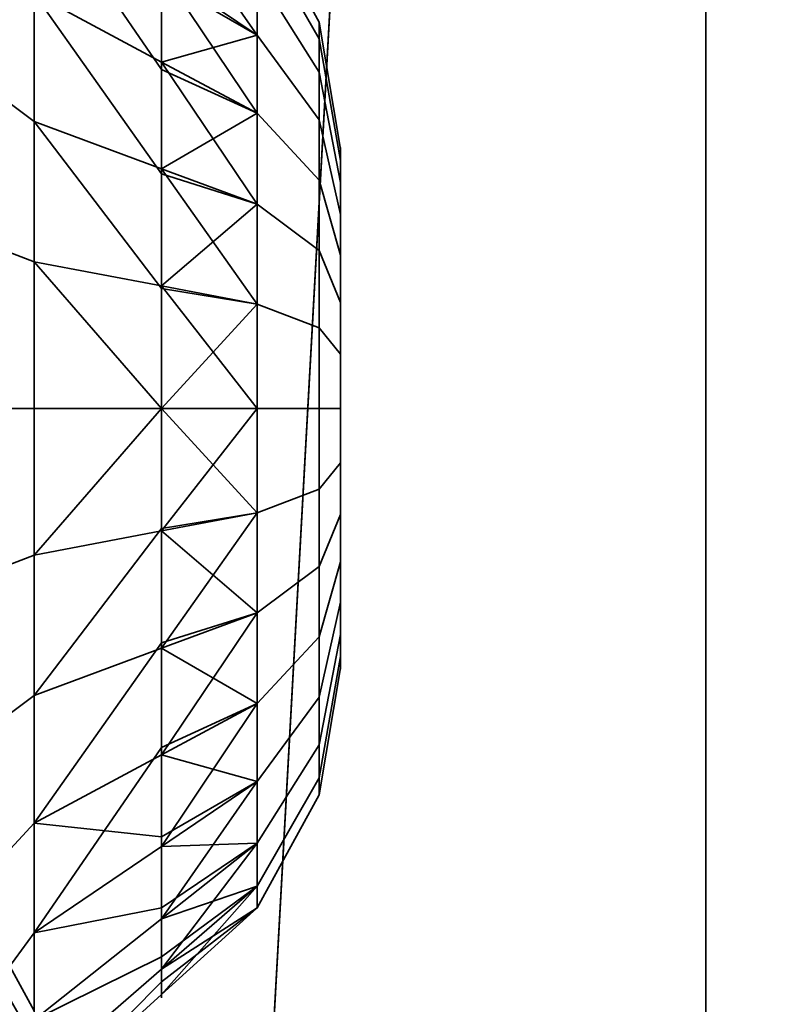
# Model space of a CAD drawing. Header units: millimetres. Extents: x -523 to 5173, y -130 to 66.
# Tile 39 of 256: x -346.31 to -344.86, y -40.74 to -38.85. Entities that reach past the tile are written whole.
import ezdxf

# ---------------------------------------------------------------- set-up
doc = ezdxf.new("R2010")
doc.units = ezdxf.units.MM
doc.layers.add('151', color=7, linetype='Continuous', true_color=0xffffff)

# ---------------------------------------------------------------- blocks, each defined once
blk = doc.blocks.new('UG_SURFACE_009')
at = {"layer": '151', "color": 252, "linetype": 'Continuous', "lineweight": 35}
for points in [[(522.5, -46, 2207), (522.5, 40, 2207), (-522.5, 40, 2207), (-522.5, -46, 2207)], [(-372.5, -46, 2056.9999), (-372.5, 40, 2056.9999), (372.5, 40, 2056.9999), (372.5, -46, 2056.9999)]]:
    blk.add_3dface(points, dxfattribs=at)
blk = doc.blocks.new('UG_SURFACE_055')
at = {"layer": '151', "color": 252, "linetype": 'Continuous', "lineweight": 35}
for points in [[(-345, 9.66, -8), (-345, -52.92, -8), (-346.5, -52.92, -8), (-346.5, 9.66, -8)], [(-346.5, 9.66, 2031.5001), (-346.5, -52.92, 2031.5001), (-345, -52.92, 2030), (-345, 9.66, 2030)], [(-345, 9.66, 2030), (-345, -52.92, 2030), (-345, -8.9374, 1986.7958), (-345, -5.7465, 1988.2164)], [(-345, -52.92, 1395.75), (-345, 9.66, 1395.75), (-345, -4, 1582.1), (-345, -7.4166, 1582.8263)], [(-345, 9.66, 1395.75), (-345, -52.92, 1395.75), (-345, -5.7465, 1209.2165), (-345, -2.2535, 1209.2165)], [(-345, -52.92, -8), (-345, 9.66, -8), (-345, -4, 33.6), (-345, -7.4166, 34.3262)], [(-345, -12.354, 1591.3781), (-345, -4, 1971.6001), (-345, -7.4166, 1972.3262), (-345, -52.92, 1395.75)], [(-345, -12.354, 42.878), (-345, -4, 613.1), (-345, -7.4166, 613.8262), (-345, -52.92, -8)], [(-345, -52.92, 1395.75), (-345, -8.9374, 1207.7957), (-345, -5.7465, 1209.2165)], [(-345, -7.4166, 1972.3262), (-345, -10.2424, 1974.3793), (-345, -52.92, 1395.75)], [(-345, -7.4166, 1582.8263), (-345, -10.2424, 1584.8793), (-345, -52.92, 1395.75)], [(-345, -12.354, 622.3781), (-345, -7.4166, 1193.3262), (-345, -52.92, -8)], [(-345, -52.92, -8), (-345, -7.4166, 613.8262), (-345, -10.2424, 615.8793)], [(-345, -7.4166, 1193.3262), (-345, -10.2424, 1195.3793), (-345, -52.92, -8)], [(-345, -7.4166, 34.3262), (-345, -10.2424, 36.3793), (-345, -52.92, -8)], [(-345, -11.2746, 1984.2), (-345, -8.9374, 1986.7958), (-345, -52.92, 2030)], [(-345, -11.2746, 1205.2), (-345, -8.9374, 1207.7957), (-345, -52.92, 1395.75)], [(-345, -52.92, 2030), (-345, -52.92, 1395.75), (-345, -10.2424, 1974.3793), (-345, -11.9889, 1977.4042)], [(-345, -52.92, 1395.75), (-345, -10.2424, 1584.8793), (-345, -11.9889, 1587.9042)], [(-345, -52.92, -8), (-345, -10.2424, 1195.3793), (-345, -11.9889, 1198.4043)], [(-345, -10.2424, 615.8793), (-345, -11.9889, 618.9042), (-345, -52.92, -8)], [(-345, -52.92, -8), (-345, -10.2424, 36.3793), (-345, -11.9889, 39.4043)], [(-345, -52.92, 2030), (-345, -12.354, 1980.878), (-345, -11.2746, 1984.2)], [(-345, -52.92, 1395.75), (-345, -12.354, 1201.8781), (-345, -11.2746, 1205.2)], [(-345, -52.92, 1395.75), (-345, -11.9889, 1587.9042), (-345, -12.354, 1591.3781)], [(-345, -11.9889, 1977.4042), (-345, -12.354, 1980.878), (-345, -52.92, 2030)], [(-345, -52.92, -8), (-345, -11.9889, 618.9042), (-345, -12.354, 622.3781)], [(-345, -11.9889, 1198.4043), (-345, -52.92, 1395.75), (-345, -52.92, -8)], [(-345, -11.9889, 1198.4043), (-345, -12.354, 1201.8781), (-345, -52.92, 1395.75)], [(-345, -52.92, -8), (-345, -11.9889, 39.4043), (-345, -12.354, 42.878)]]:
    blk.add_3dface(points, dxfattribs=at)
blk = doc.blocks.new('UG_SURFACE_056')
at = {"layer": '151', "color": 252, "linetype": 'Continuous', "lineweight": 35}
for points in [[(-345, -18.7, -8), (-345, -52.92, -8), (-346.5, -52.92, -8), (-346.5, -18.7, -8)], [(-346.5, -18.7, 2031.5001), (-346.5, -52.92, 2031.5001), (-345, -52.92, 2030), (-345, -18.7, 2030)], [(-345, -18.7, 1174.3), (-345, -52.92, 1174.3), (-345, -36.5, 1156), (-345, -27, 1156)], [(-345, -52.92, 1089), (-345, -18.7, 1089), (-345, -27, 1105.9999), (-345, -36.5, 1105.9999)], [(-345, -18.7, 1089), (-345, -52.92, 1089), (-345, -36.5, 1072), (-345, -27, 1072)], [(-345, -52.92, 825.95), (-345, -18.7, 825.95), (-345, -27, 1022), (-345, -36.5, 1022)], [(-345, -18.7, -8), (-345, -18.7, 331.75), (-345, -52.92, 331.75), (-345, -52.92, -8)], [(-345, -18.7, 331.75), (-345, -18.7, 825.95), (-345, -52.92, 825.95), (-345, -52.92, 331.75)], [(-345, -18.7, 1174.3), (-345, -18.7, 1395.75), (-345, -52.92, 1395.75), (-345, -52.92, 1174.3)], [(-345, -18.7, 1395.75), (-345, -18.7, 1785.2499), (-345, -52.92, 1785.2499), (-345, -52.92, 1395.75)], [(-345, -18.7, 1785.2499), (-345, -18.7, 2009.2001), (-345, -52.92, 2009.2001), (-345, -52.92, 1785.2499)], [(-345, -18.7, 2009.2001), (-345, -18.7, 2030), (-345, -52.92, 2030), (-345, -52.92, 2009.2001)], [(-345, -52.92, 1174.3), (-345, -37.2654, 1155.8478), (-345, -36.5, 1156)], [(-345, -36.5, 1105.9999), (-345, -37.2654, 1106.1523), (-345, -52.92, 1089)], [(-345, -52.92, 1089), (-345, -37.2654, 1071.8478), (-345, -36.5, 1072)], [(-345, -36.5, 1022), (-345, -37.2654, 1022.1522), (-345, -52.92, 825.95)], [(-345, -52.92, 1174.3), (-345, -37.9142, 1155.4142), (-345, -37.2654, 1155.8478)], [(-345, -37.2654, 1106.1523), (-345, -37.9142, 1106.5857), (-345, -52.92, 1089)], [(-345, -52.92, 1089), (-345, -37.9142, 1071.4142), (-345, -37.2654, 1071.8478)], [(-345, -37.2654, 1022.1522), (-345, -37.9142, 1022.5857), (-345, -52.92, 825.95)], [(-345, -52.92, 1089), (-345, -37.9142, 1106.5857), (-345, -38.3478, 1107.2346)], [(-345, -38.3478, 1154.7654), (-345, -37.9142, 1155.4142), (-345, -52.92, 1174.3)], [(-345, -52.92, 825.95), (-345, -37.9142, 1022.5857), (-345, -38.3478, 1023.2346)], [(-345, -38.3478, 1070.7654), (-345, -37.9142, 1071.4142), (-345, -52.92, 1089)], [(-345, -52.92, 1089), (-345, -38.3478, 1107.2346), (-345, -38.5, 1108)], [(-345, -38.5, 1154), (-345, -38.3478, 1154.7654), (-345, -52.92, 1174.3)], [(-345, -52.92, 1089), (-345, -38.3478, 1023.2346), (-345, -38.5, 1024)], [(-345, -38.5, 1070.0001), (-345, -38.3478, 1070.7654), (-345, -52.92, 1089)], [(-345, -38.3478, 1023.2346), (-345, -52.92, 1089), (-345, -52.92, 825.95)], [(-345, -52.92, 1089), (-345, -38.5, 1108), (-345, -38.5, 1121.5661)], [(-345, -38.5, 1121.5661), (-345, -38.5, 1140.434), (-345, -52.92, 1174.3), (-345, -52.92, 1089)], [(-345, -38.5, 1140.434), (-345, -38.5, 1154), (-345, -52.92, 1174.3)], [(-345, -52.92, 1089), (-345, -38.5, 1037.5661), (-345, -38.5, 1056.434)], [(-345, -38.5, 1056.434), (-345, -38.5, 1070.0001), (-345, -52.92, 1089)], [(-345, -38.5, 1024), (-345, -38.5, 1037.5661), (-345, -52.92, 1089)]]:
    blk.add_3dface(points, dxfattribs=at)
blk = doc.blocks.new('UG_SURFACE_057')
at = {"layer": '151', "color": 252, "linetype": 'Continuous', "lineweight": 35}
for points in [[(-346.5, -52.92, 2031.5001), (346.5, -52.92, 2031.5001), (346.5, 14.92, 2031.5001), (-346.5, 14.92, 2031.5001)], [(-346.5, -52.92, 2031.5001), (-346.5, 14.92, 2031.5001), (-345, 14.92, 2030), (-345, -52.92, 2030)], [(-345, -52.92, 2030), (-345, 14.92, 2030), (345, 14.92, 2030), (345, -52.92, 2030)]]:
    blk.add_3dface(points, dxfattribs=at)
blk = doc.blocks.new('UG_SURFACE_064')
at = {"layer": '151', "color": 252, "linetype": 'Continuous', "lineweight": 35}
for points in [[(-346.5, -18.7, 2031.5001), (-346.5, -52.92, 2031.5001), (-345, -52.92, 2030), (-345, -18.7, 2030)], [(-346.5, -52.92, -8), (-346.5, -18.7, -8), (-345.6, -30.3464, -8), (-345.6, -36.6536, -8)], [(-345, -18.7, 1174.3), (-345, -52.92, 1174.3), (-345, -36.5, 1156), (-345, -27, 1156)], [(-345, -52.92, 1089), (-345, -18.7, 1089), (-345, -27, 1105.9999), (-345, -36.5, 1105.9999)], [(-345, -18.7, 1089), (-345, -52.92, 1089), (-345, -36.5, 1072), (-345, -27, 1072)], [(-345, -52.92, 1007.5001), (-345, -18.7, 1007.5001), (-345, -27, 1022), (-345, -36.5, 1022)], [(-345, -52.92, 810.45), (-345, -18.7, 810.45), (-345, -31, 991), (-345, -36, 991)], [(-345, -36, 993), (-345, -31, 993), (-345, -18.7, 1007.5001), (-345, -52.92, 1007.5001)], [(-345, -18.7, 331.75), (-345, -52.92, 331.75), (-345, -36.3827, -7.0761), (-345, -36, -7)], [(-345, -18.7, 331.75), (-345, -18.7, 810.45), (-345, -52.92, 810.45), (-345, -52.92, 331.75)], [(-345, -18.7, 1174.3), (-345, -18.7, 1395.75), (-345, -52.92, 1395.75), (-345, -52.92, 1174.3)], [(-345, -18.7, 1395.75), (-345, -18.7, 1785.2499), (-345, -52.92, 1785.2499), (-345, -52.92, 1395.75)], [(-345, -18.7, 1785.2499), (-345, -18.7, 2009.2001), (-345, -52.92, 2009.2001), (-345, -52.92, 1785.2499)], [(-345, -18.7, 2009.2001), (-345, -18.7, 2030), (-345, -52.92, 2030), (-345, -52.92, 2009.2001)], [(-345, -52.92, 1007.5001), (-345, -36.3827, 992.9239), (-345, -36, 993)], [(-345, -36, 991), (-345, -36.3827, 991.0761), (-345, -52.92, 810.45)], [(-345, -36.3827, 991.0761), (-345, -36.7071, 991.2929), (-345, -52.92, 810.45)], [(-345, -52.92, 1007.5001), (-345, -36.7071, 992.7071), (-345, -36.3827, 992.9239)], [(-345, -36.7071, -7.2929), (-345, -36.3827, -7.0761), (-345, -52.92, 331.75)], [(-345, -52.92, 1174.3), (-345, -37.2654, 1155.8478), (-345, -36.5, 1156)], [(-345, -36.5, 1105.9999), (-345, -37.2654, 1106.1523), (-345, -52.92, 1089)], [(-345, -52.92, 1089), (-345, -37.2654, 1071.8478), (-345, -36.5, 1072)], [(-345, -36.5, 1022), (-345, -37.2654, 1022.1522), (-345, -52.92, 1007.5001)], [(-346.5, -52.92, -8), (-345.6, -36.6536, -8), (-345, -37, -8), (-345, -52.92, -8)], [(-345, -36.7071, 991.2929), (-345, -36.9239, 991.6173), (-345, -52.92, 810.45)], [(-345, -36.9239, 992.3827), (-345, -36.7071, 992.7071), (-345, -52.92, 1007.5001)], [(-345, -52.92, 331.75), (-345, -52.92, -8), (-345, -36.9239, -7.6173), (-345, -36.7071, -7.2929)], [(-345, -52.92, 1007.5001), (-345, -37, 992), (-345, -36.9239, 992.3827)], [(-345, -52.92, 1007.5001), (-345, -52.92, 810.45), (-345, -36.9239, 991.6173), (-345, -37, 992)], [(-345, -52.92, -8), (-345, -37, -8), (-345, -36.9239, -7.6173)], [(-345, -52.92, 1174.3), (-345, -37.9142, 1155.4142), (-345, -37.2654, 1155.8478)], [(-345, -37.2654, 1106.1523), (-345, -37.9142, 1106.5857), (-345, -52.92, 1089)], [(-345, -52.92, 1089), (-345, -37.9142, 1071.4142), (-345, -37.2654, 1071.8478)], [(-345, -37.2654, 1022.1522), (-345, -37.9142, 1022.5857), (-345, -52.92, 1007.5001)], [(-345, -52.92, 1089), (-345, -37.9142, 1106.5857), (-345, -38.3478, 1107.2346)], [(-345, -38.3478, 1154.7654), (-345, -37.9142, 1155.4142), (-345, -52.92, 1174.3)], [(-345, -52.92, 1007.5001), (-345, -37.9142, 1022.5857), (-345, -38.3478, 1023.2346)], [(-345, -38.3478, 1070.7654), (-345, -37.9142, 1071.4142), (-345, -52.92, 1089)], [(-345, -52.92, 1089), (-345, -38.3478, 1107.2346), (-345, -38.5, 1108)], [(-345, -38.5, 1154), (-345, -38.3478, 1154.7654), (-345, -52.92, 1174.3)], [(-345, -52.92, 1007.5001), (-345, -38.3478, 1023.2346), (-345, -38.5, 1024)], [(-345, -38.5, 1070.0001), (-345, -38.3478, 1070.7654), (-345, -52.92, 1089)], [(-345, -52.92, 1089), (-345, -38.5, 1108), (-345, -38.5, 1121.5661)], [(-345, -38.5, 1121.5661), (-345, -38.5, 1140.434), (-345, -52.92, 1174.3), (-345, -52.92, 1089)], [(-345, -38.5, 1140.434), (-345, -38.5, 1154), (-345, -52.92, 1174.3)], [(-345, -52.92, 1007.5001), (-345, -38.5, 1024), (-345, -38.5, 1037.5661)], [(-345, -38.5, 1037.5661), (-345, -38.5, 1056.434), (-345, -52.92, 1089), (-345, -52.92, 1007.5001)], [(-345, -38.5, 1056.434), (-345, -38.5, 1070.0001), (-345, -52.92, 1089)]]:
    blk.add_3dface(points, dxfattribs=at)
blk = doc.blocks.new('UG_SURFACE_065')
at = {"layer": '151', "color": 252, "linetype": 'Continuous', "lineweight": 35}
for points in [[(-345, -18.7, -8), (-345, -52.92, -8), (-346.5, -52.92, -8), (-346.5, -18.7, -8)], [(-346.5, -18.7, 2031.5001), (-346.5, -52.92, 2031.5001), (-345, -52.92, 2030), (-345, -18.7, 2030)], [(-345, -18.7, 1174.3), (-345, -52.92, 1174.3), (-345, -36.5, 1156), (-345, -27, 1156)], [(-345, -52.92, 1089), (-345, -18.7, 1089), (-345, -27, 1105.9999), (-345, -36.5, 1105.9999)], [(-345, -18.7, 1089), (-345, -52.92, 1089), (-345, -36.5, 1072), (-345, -27, 1072)], [(-345, -52.92, 825.95), (-345, -18.7, 825.95), (-345, -27, 1022), (-345, -36.5, 1022)], [(-345, -18.7, -8), (-345, -18.7, 331.75), (-345, -52.92, 331.75), (-345, -52.92, -8)], [(-345, -18.7, 331.75), (-345, -18.7, 825.95), (-345, -52.92, 825.95), (-345, -52.92, 331.75)], [(-345, -18.7, 1174.3), (-345, -18.7, 1395.75), (-345, -52.92, 1395.75), (-345, -52.92, 1174.3)], [(-345, -18.7, 1395.75), (-345, -18.7, 1785.2499), (-345, -52.92, 1785.2499), (-345, -52.92, 1395.75)], [(-345, -18.7, 1785.2499), (-345, -18.7, 2009.2001), (-345, -52.92, 2009.2001), (-345, -52.92, 1785.2499)], [(-345, -18.7, 2009.2001), (-345, -18.7, 2030), (-345, -52.92, 2030), (-345, -52.92, 2009.2001)], [(-345, -52.92, 1174.3), (-345, -37.2654, 1155.8478), (-345, -36.5, 1156)], [(-345, -36.5, 1105.9999), (-345, -37.2654, 1106.1523), (-345, -52.92, 1089)], [(-345, -52.92, 1089), (-345, -37.2654, 1071.8478), (-345, -36.5, 1072)], [(-345, -36.5, 1022), (-345, -37.2654, 1022.1522), (-345, -52.92, 825.95)], [(-345, -52.92, 1174.3), (-345, -37.9142, 1155.4142), (-345, -37.2654, 1155.8478)], [(-345, -37.2654, 1106.1523), (-345, -37.9142, 1106.5857), (-345, -52.92, 1089)], [(-345, -52.92, 1089), (-345, -37.9142, 1071.4142), (-345, -37.2654, 1071.8478)], [(-345, -37.2654, 1022.1522), (-345, -37.9142, 1022.5857), (-345, -52.92, 825.95)], [(-345, -52.92, 1089), (-345, -37.9142, 1106.5857), (-345, -38.3478, 1107.2346)], [(-345, -38.3478, 1154.7654), (-345, -37.9142, 1155.4142), (-345, -52.92, 1174.3)], [(-345, -52.92, 825.95), (-345, -37.9142, 1022.5857), (-345, -38.3478, 1023.2346)], [(-345, -38.3478, 1070.7654), (-345, -37.9142, 1071.4142), (-345, -52.92, 1089)], [(-345, -52.92, 1089), (-345, -38.3478, 1107.2346), (-345, -38.5, 1108)], [(-345, -38.5, 1154), (-345, -38.3478, 1154.7654), (-345, -52.92, 1174.3)], [(-345, -52.92, 1089), (-345, -38.3478, 1023.2346), (-345, -38.5, 1024)], [(-345, -38.5, 1070.0001), (-345, -38.3478, 1070.7654), (-345, -52.92, 1089)], [(-345, -38.3478, 1023.2346), (-345, -52.92, 1089), (-345, -52.92, 825.95)], [(-345, -52.92, 1089), (-345, -38.5, 1108), (-345, -38.5, 1121.5661)], [(-345, -38.5, 1121.5661), (-345, -38.5, 1140.434), (-345, -52.92, 1174.3), (-345, -52.92, 1089)], [(-345, -38.5, 1140.434), (-345, -38.5, 1154), (-345, -52.92, 1174.3)], [(-345, -52.92, 1089), (-345, -38.5, 1037.5661), (-345, -38.5, 1056.434)], [(-345, -38.5, 1056.434), (-345, -38.5, 1070.0001), (-345, -52.92, 1089)], [(-345, -38.5, 1024), (-345, -38.5, 1037.5661), (-345, -52.92, 1089)]]:
    blk.add_3dface(points, dxfattribs=at)
blk = doc.blocks.new('UG_SURFACE_068')
at = {"layer": '151', "color": 252, "linetype": 'Continuous', "lineweight": 35}
for points in [[(-346.5, -52.92, 2031.5001), (346.5, -52.92, 2031.5001), (346.5, 14.92, 2031.5001), (-346.5, 14.92, 2031.5001)], [(-346.5, -52.92, 2031.5001), (-346.5, 14.92, 2031.5001), (-345, 14.92, 2030), (-345, -52.92, 2030)], [(-345, -52.92, 2030), (-345, 14.92, 2030), (345, 14.92, 2030), (345, -52.92, 2030)]]:
    blk.add_3dface(points, dxfattribs=at)
blk = doc.blocks.new('UG_SURFACE_076')
at = {"layer": '151', "color": 252, "linetype": 'Continuous', "lineweight": 35}
for points in [[(-346.2871, -38.5946, 1004.0947), (-346.2871, -39.0497, 1003.764), (-346.4453, -38.9315, 1003.4987), (-346.4453, -38.3787, 1003.9003)], [(-346.2871, -38.5946, 1172.0947), (-346.2871, -39.0497, 1171.764), (-346.4453, -38.9315, 1171.4987), (-346.4453, -38.3787, 1171.9003)], [(-346.2871, -38.4283, 1005.6765), (-346.2871, -38.8048, 1006.0946), (-346.0429, -38.9359, 1005.9141), (-346.0429, -38.7787, 1005.7395)], [(-346.0429, -38.9359, 1173.9141), (-346.0429, -38.6215, 1173.5649), (-346.2871, -38.4283, 1173.6765), (-346.2871, -38.8048, 1174.0946)], [(-345.8596, -38.6845, 1172.7026), (-345.8596, -38.8847, 1172.3559), (-346.0429, -38.7603, 1172.244), (-346.0429, -38.5254, 1172.6508)], [(-346.2871, -38.5946, 1004.0947), (-346.0429, -38.7603, 1004.244), (-346.0429, -38.9504, 1004.1059)], [(-346.0429, -38.9504, 1004.1059), (-346.0429, -39.1404, 1003.9678), (-346.2871, -39.0497, 1003.764), (-346.2871, -38.5946, 1004.0947)], [(-346.0429, -38.7603, 1172.244), (-346.0429, -39.1404, 1171.9679), (-346.2871, -39.0497, 1171.764), (-346.2871, -38.5946, 1172.0947)], [(-346.2871, -39.3187, 1006.3233), (-346.2871, -38.8048, 1006.0946), (-346.4453, -38.634, 1006.3295), (-346.4453, -39.2583, 1006.6075)], [(-346.2871, -39.3187, 1174.3233), (-346.2871, -38.8048, 1174.0946), (-346.4453, -38.634, 1174.3296), (-346.4453, -39.2583, 1174.6075)], [(-346.0429, -38.6215, 1005.5649), (-345.8596, -38.8847, 1005.6441), (-345.8596, -38.6845, 1005.2974)], [(-346.0429, -38.6215, 1005.5649), (-346.0429, -38.7787, 1005.7395), (-345.8596, -38.8847, 1005.6441)], [(-345.8596, -39.0342, 1173.7788), (-345.8596, -38.7664, 1173.4813), (-346.0429, -38.6215, 1173.5649), (-346.0429, -38.9359, 1173.9141)], [(-345.8596, -38.7664, 1004.5187), (-345.8596, -38.6427, 1004.8994), (-345.741, -38.8594, 1004.9222), (-345.741, -38.9551, 1004.6277)], [(-345.8596, -38.6427, 1004.8994), (-345.8596, -38.6845, 1005.2974), (-345.741, -38.8918, 1005.2301), (-345.741, -38.8594, 1004.9222)], [(-345.741, -38.9551, 1173.3724), (-345.741, -38.8594, 1173.0778), (-345.8596, -38.6427, 1173.1006), (-345.8596, -38.7664, 1173.4813)], [(-345.741, -38.8594, 1173.0778), (-345.741, -38.8918, 1172.7699), (-345.8596, -38.6845, 1172.7026), (-345.8596, -38.6427, 1173.1006)], [(-345.8596, -38.6845, 1005.2974), (-345.8596, -38.8847, 1005.6441), (-345.741, -39.0466, 1005.4983), (-345.741, -38.8918, 1005.2301)], [(-345.741, -38.8918, 1172.7699), (-345.741, -39.0466, 1172.5017), (-345.8596, -38.8847, 1172.3559), (-345.8596, -38.6845, 1172.7026)], [(-345.8596, -39.0342, 1004.2212), (-346.0429, -38.9504, 1004.1059), (-346.0429, -38.7603, 1004.244)], [(-346.0429, -38.7603, 1004.244), (-345.8596, -38.7664, 1004.5187), (-345.8596, -39.0342, 1004.2212)], [(-345.8596, -38.8847, 1172.3559), (-345.8596, -39.2085, 1172.1207), (-346.0429, -39.1404, 1171.9679), (-346.0429, -38.7603, 1172.244)], [(-345.8596, -39.0342, 1004.2212), (-345.8596, -38.7664, 1004.5187), (-345.741, -38.9551, 1004.6277), (-345.741, -39.1623, 1004.3975)], [(-345.741, -39.1623, 1173.6025), (-345.741, -38.9551, 1173.3724), (-345.8596, -38.7664, 1173.4813), (-345.8596, -39.0342, 1173.7788)], [(-345.8596, -38.8847, 1005.6441), (-346.0429, -38.7787, 1005.7395), (-346.0429, -38.9359, 1005.9141)], [(-346.2871, -38.8048, 1006.0946), (-346.2871, -39.3187, 1006.3233), (-346.0429, -39.3651, 1006.1052), (-346.0429, -39.1505, 1006.0096)], [(-346.0429, -39.1505, 1006.0096), (-346.0429, -38.9359, 1005.9141), (-346.2871, -38.8048, 1006.0946)], [(-346.0429, -39.3651, 1174.1052), (-346.0429, -38.9359, 1173.9141), (-346.2871, -38.8048, 1174.0946), (-346.2871, -39.3187, 1174.3233)], [(-345.741, -38.9551, 1004.6277), (-345.741, -38.8594, 1004.9222), (-345.7, -39.1027, 1004.9478), (-345.7, -39.167, 1004.75)], [(-345.741, -38.8594, 1004.9222), (-345.741, -38.8918, 1005.2301), (-345.7, -39.1245, 1005.1545), (-345.7, -39.1027, 1004.9478)], [(-345.7, -39.167, 1173.25), (-345.7, -39.1027, 1173.0523), (-345.741, -38.8594, 1173.0778), (-345.741, -38.9551, 1173.3724)], [(-345.7, -39.1027, 1173.0523), (-345.7, -39.1245, 1172.8455), (-345.741, -38.8918, 1172.7699), (-345.741, -38.8594, 1173.0778)], [(-345.8596, -39.2085, 1005.8794), (-345.8596, -38.8847, 1005.6441), (-346.0429, -38.9359, 1005.9141)], [(-345.8596, -38.8847, 1005.6441), (-345.8596, -39.2085, 1005.8794), (-345.741, -39.2971, 1005.6803), (-345.741, -39.0466, 1005.4983)], [(-345.741, -39.0466, 1172.5017), (-345.741, -39.2971, 1172.3197), (-345.8596, -39.2085, 1172.1207), (-345.8596, -38.8847, 1172.3559)], [(-345.741, -38.8918, 1005.2301), (-345.741, -39.0466, 1005.4983), (-345.7, -39.2284, 1005.3346), (-345.7, -39.1245, 1005.1545)], [(-345.7, -39.1245, 1172.8455), (-345.7, -39.2284, 1172.6655), (-345.741, -39.0466, 1172.5017), (-345.741, -38.8918, 1172.7699)], [(-346.2871, -39.0497, 1003.764), (-346.2871, -39.6, 1003.6471), (-346.4453, -39.6, 1003.3566), (-346.4453, -38.9315, 1003.4987)], [(-346.2871, -39.0497, 1171.764), (-346.2871, -39.6, 1171.6471), (-346.4453, -39.6, 1171.3566), (-346.4453, -38.9315, 1171.4987)], [(-346.0429, -38.9359, 1005.9141), (-346.0429, -39.1505, 1006.0096), (-345.8596, -39.2085, 1005.8794)], [(-345.8596, -39.3999, 1173.9415), (-345.8596, -39.0342, 1173.7788), (-346.0429, -38.9359, 1173.9141), (-346.0429, -39.3651, 1174.1052)], [(-346.0429, -39.1404, 1003.9678), (-346.0429, -38.9504, 1004.1059), (-345.8596, -39.0342, 1004.2212)], [(-345.741, -39.1623, 1004.3975), (-345.741, -38.9551, 1004.6277), (-345.7, -39.167, 1004.75), (-345.7, -39.3061, 1004.5955)], [(-345.7, -39.3061, 1173.4045), (-345.7, -39.167, 1173.25), (-345.741, -38.9551, 1173.3724), (-345.741, -39.1623, 1173.6025)], [(-346.2871, -39.0497, 1003.764), (-346.0429, -39.1404, 1003.9678), (-346.0429, -39.3702, 1003.919)], [(-346.0429, -39.3702, 1003.919), (-346.0429, -39.6, 1003.8701), (-346.2871, -39.6, 1003.6471), (-346.2871, -39.0497, 1003.764)], [(-346.0429, -39.1404, 1171.9679), (-346.0429, -39.6, 1171.8701), (-346.2871, -39.6, 1171.6471), (-346.2871, -39.0497, 1171.764)], [(-346.0429, -39.1404, 1003.9678), (-345.8596, -39.0342, 1004.2212), (-345.8596, -39.3999, 1004.0585)], [(-345.8596, -39.3999, 1004.0585), (-345.8596, -39.0342, 1004.2212), (-345.741, -39.1623, 1004.3975), (-345.741, -39.4452, 1004.2716)], [(-345.741, -39.4452, 1173.7283), (-345.741, -39.1623, 1173.6025), (-345.8596, -39.0342, 1173.7788), (-345.8596, -39.3999, 1173.9415)], [(-345.741, -39.0466, 1005.4983), (-345.741, -39.2971, 1005.6803), (-345.7, -39.3966, 1005.4568), (-345.7, -39.2284, 1005.3346)], [(-345.7, -39.2284, 1172.6655), (-345.7, -39.3966, 1172.5432), (-345.741, -39.2971, 1172.3197), (-345.741, -39.0466, 1172.5017)], [(-345.7, -39.167, 1004.75), (-345.7, -39.1027, 1004.9478), (-345.7, -39.1245, 1005.1545), (-345.7, -39.6, 1005)], [(-345.7, -39.2284, 1172.6655), (-345.7, -39.1245, 1172.8455), (-345.7, -39.1027, 1173.0523), (-345.7, -39.6, 1173)], [(-345.7, -39.1027, 1173.0523), (-345.7, -39.167, 1173.25), (-345.7, -39.3061, 1173.4045), (-345.7, -39.6, 1173)], [(-345.7, -39.1245, 1005.1545), (-345.7, -39.2284, 1005.3346), (-345.7, -39.3966, 1005.4568), (-345.7, -39.6, 1005)], [(-345.8596, -39.3999, 1004.0585), (-346.0429, -39.3702, 1003.919), (-346.0429, -39.1404, 1003.9678)], [(-345.8596, -39.2085, 1172.1207), (-345.8596, -39.6, 1172.0374), (-346.0429, -39.6, 1171.8701), (-346.0429, -39.1404, 1171.9679)], [(-345.8596, -39.2085, 1005.8794), (-346.0429, -39.1505, 1006.0096), (-346.0429, -39.3651, 1006.1052)], [(-345.741, -39.4452, 1004.2716), (-345.741, -39.1623, 1004.3975), (-345.7, -39.3061, 1004.5955), (-345.7, -39.496, 1004.5109)], [(-345.7, -39.496, 1173.4891), (-345.7, -39.3061, 1173.4045), (-345.741, -39.1623, 1173.6025), (-345.741, -39.4452, 1173.7283)], [(-345.7, -39.496, 1004.5109), (-345.7, -39.3061, 1004.5955), (-345.7, -39.167, 1004.75), (-345.7, -39.6, 1005)], [(-346.0429, -39.3651, 1006.1052), (-345.8596, -39.6, 1005.9626), (-345.8596, -39.2085, 1005.8794)], [(-345.8596, -39.2085, 1005.8794), (-345.8596, -39.6, 1005.9626), (-345.741, -39.6, 1005.7447), (-345.741, -39.2971, 1005.6803)], [(-345.741, -39.2971, 1172.3197), (-345.741, -39.6, 1172.2553), (-345.8596, -39.6, 1172.0374), (-345.8596, -39.2085, 1172.1207)], [(-345.7, -39.6, 1173), (-345.7, -39.3966, 1172.5432), (-345.7, -39.2284, 1172.6655)], [(-346.2871, -39.8813, 1006.3233), (-346.2871, -39.3187, 1006.3233), (-346.4453, -39.2583, 1006.6075), (-346.4453, -39.9417, 1006.6075)], [(-346.2871, -39.8813, 1174.3233), (-346.2871, -39.3187, 1174.3233), (-346.4453, -39.2583, 1174.6075), (-346.4453, -39.9417, 1174.6075)], [(-345.741, -39.2971, 1005.6803), (-345.741, -39.6, 1005.7447), (-345.7, -39.6, 1005.5), (-345.7, -39.3966, 1005.4568)], [(-345.7, -39.3966, 1172.5432), (-345.7, -39.6, 1172.5), (-345.741, -39.6, 1172.2553), (-345.741, -39.2971, 1172.3197)], [(-345.7, -39.3061, 1173.4045), (-345.7, -39.496, 1173.4891), (-345.7, -39.704, 1173.4891), (-345.7, -39.6, 1173)], [(-346.2871, -39.3187, 1006.3233), (-346.2871, -39.8813, 1006.3233), (-346.0429, -39.6, 1006.1299)], [(-346.0429, -39.6, 1006.1299), (-346.0429, -39.3651, 1006.1052), (-346.2871, -39.3187, 1006.3233)], [(-346.2871, -39.3187, 1174.3233), (-346.2871, -39.8813, 1174.3233), (-346.0429, -39.6, 1174.1298)], [(-346.0429, -39.6, 1174.1298), (-346.0429, -39.3651, 1174.1052), (-346.2871, -39.3187, 1174.3233)], [(-346.0429, -39.3651, 1006.1052), (-346.0429, -39.6, 1006.1299), (-345.8596, -39.6, 1005.9626)], [(-345.8596, -39.3999, 1173.9415), (-346.0429, -39.3651, 1174.1052), (-346.0429, -39.6, 1174.1298)], [(-346.0429, -39.6, 1003.8701), (-346.0429, -39.3702, 1003.919), (-345.8596, -39.3999, 1004.0585)], [(-345.8596, -39.3999, 1004.0585), (-345.8596, -39.8001, 1004.0585), (-346.0429, -39.6, 1003.8701)], [(-345.8596, -39.8001, 1173.9415), (-345.8596, -39.3999, 1173.9415), (-346.0429, -39.6, 1174.1298)], [(-345.8596, -39.8001, 1004.0585), (-345.8596, -39.3999, 1004.0585), (-345.741, -39.4452, 1004.2716), (-345.741, -39.7548, 1004.2716)], [(-345.741, -39.7548, 1173.7283), (-345.741, -39.4452, 1173.7283), (-345.8596, -39.3999, 1173.9415), (-345.8596, -39.8001, 1173.9415)], [(-345.7, -39.3966, 1005.4568), (-345.7, -39.6, 1005.5), (-345.7, -39.8034, 1005.4568), (-345.7, -39.6, 1005)], [(-345.7, -39.8034, 1172.5432), (-345.7, -39.6, 1172.5), (-345.7, -39.3966, 1172.5432), (-345.7, -39.6, 1173)], [(-345.741, -39.7548, 1004.2716), (-345.741, -39.4452, 1004.2716), (-345.7, -39.496, 1004.5109), (-345.7, -39.704, 1004.5109)], [(-345.7, -39.704, 1173.4891), (-345.7, -39.496, 1173.4891), (-345.741, -39.4452, 1173.7283), (-345.741, -39.7548, 1173.7283)], [(-345.7, -39.8939, 1004.5955), (-345.7, -39.704, 1004.5109), (-345.7, -39.496, 1004.5109), (-345.7, -39.6, 1005)], [(-346.2871, -39.6, 1003.6471), (-346.2871, -40.1503, 1003.764), (-346.4453, -40.2685, 1003.4987), (-346.4453, -39.6, 1003.3566)], [(-346.2871, -39.6, 1171.6471), (-346.2871, -40.1503, 1171.764), (-346.4453, -40.2685, 1171.4987), (-346.4453, -39.6, 1171.3566)], [(-346.2871, -39.8813, 1006.3233), (-346.0429, -39.8349, 1006.1052), (-346.0429, -39.6, 1006.1299)], [(-346.2871, -40.1503, 1003.764), (-346.2871, -39.6, 1003.6471), (-346.0429, -39.6, 1003.8701), (-346.0429, -39.8298, 1003.919)], [(-346.2871, -39.8813, 1174.3233), (-346.0429, -39.8349, 1174.1052), (-346.0429, -39.6, 1174.1298)], [(-346.0429, -39.6, 1171.8701), (-346.0429, -40.0596, 1171.9679), (-346.2871, -40.1503, 1171.764), (-346.2871, -39.6, 1171.6471)], [(-345.8596, -39.8001, 1004.0585), (-346.0429, -39.8298, 1003.919), (-346.0429, -39.6, 1003.8701)], [(-345.8596, -39.9915, 1005.8794), (-345.8596, -39.6, 1005.9626), (-346.0429, -39.8349, 1006.1052)], [(-345.8596, -39.6, 1005.9626), (-346.0429, -39.6, 1006.1299), (-346.0429, -39.8349, 1006.1052)], [(-345.8596, -39.6, 1172.0374), (-345.8596, -39.9915, 1172.1207), (-346.0429, -40.0596, 1171.9679), (-346.0429, -39.6, 1171.8701)], [(-346.0429, -39.6, 1174.1298), (-346.0429, -39.8349, 1174.1052), (-345.8596, -39.8001, 1173.9415)], [(-345.8596, -39.6, 1005.9626), (-345.8596, -39.9915, 1005.8794), (-345.741, -39.9029, 1005.6803), (-345.741, -39.6, 1005.7447)], [(-345.741, -39.6, 1172.2553), (-345.741, -39.9029, 1172.3197), (-345.8596, -39.9915, 1172.1207), (-345.8596, -39.6, 1172.0374)], [(-345.741, -39.6, 1005.7447), (-345.741, -39.9029, 1005.6803), (-345.7, -39.8034, 1005.4568), (-345.7, -39.6, 1005.5)], [(-345.7, -39.6, 1172.5), (-345.7, -39.8034, 1172.5432), (-345.741, -39.9029, 1172.3197), (-345.741, -39.6, 1172.2553)], [(-345.7, -39.6, 1005), (-345.7, -39.8034, 1005.4568), (-345.7, -39.9716, 1005.3346)], [(-345.7, -39.9716, 1005.3346), (-345.7, -40.0755, 1005.1545), (-345.7, -40.0973, 1004.9478), (-345.7, -39.6, 1005)], [(-345.7, -40.0973, 1004.9478), (-345.7, -40.033, 1004.75), (-345.7, -39.8939, 1004.5955), (-345.7, -39.6, 1005)], [(-345.7, -39.704, 1173.4891), (-345.7, -39.8939, 1173.4045), (-345.7, -40.033, 1173.25), (-345.7, -39.6, 1173)], [(-345.7, -40.033, 1173.25), (-345.7, -40.0973, 1173.0523), (-345.7, -40.0755, 1172.8455), (-345.7, -39.6, 1173)], [(-345.7, -40.0755, 1172.8455), (-345.7, -39.9716, 1172.6655), (-345.7, -39.8034, 1172.5432), (-345.7, -39.6, 1173)], [(-345.741, -40.0377, 1004.3975), (-345.741, -39.7548, 1004.2716), (-345.7, -39.704, 1004.5109), (-345.7, -39.8939, 1004.5955)], [(-345.7, -39.8939, 1173.4045), (-345.7, -39.704, 1173.4891), (-345.741, -39.7548, 1173.7283), (-345.741, -40.0377, 1173.6025)], [(-345.8596, -40.1658, 1004.2212), (-345.8596, -39.8001, 1004.0585), (-345.741, -39.7548, 1004.2716), (-345.741, -40.0377, 1004.3975)], [(-345.741, -40.0377, 1173.6025), (-345.741, -39.7548, 1173.7283), (-345.8596, -39.8001, 1173.9415), (-345.8596, -40.1658, 1173.7788)], [(-345.8596, -39.8001, 1004.0585), (-345.8596, -40.1658, 1004.2212), (-346.0429, -40.0596, 1003.9678)], [(-346.0429, -40.0596, 1003.9678), (-346.0429, -39.8298, 1003.919), (-345.8596, -39.8001, 1004.0585)], [(-345.8596, -40.1658, 1173.7788), (-345.8596, -39.8001, 1173.9415), (-346.0429, -39.8349, 1174.1052), (-346.0429, -40.2641, 1173.9141)], [(-345.741, -39.9029, 1005.6803), (-345.741, -40.1534, 1005.4983), (-345.7, -39.9716, 1005.3346), (-345.7, -39.8034, 1005.4568)], [(-345.7, -39.8034, 1172.5432), (-345.7, -39.9716, 1172.6655), (-345.741, -40.1534, 1172.5017), (-345.741, -39.9029, 1172.3197)], [(-346.0429, -39.8298, 1003.919), (-346.0429, -40.0596, 1003.9678), (-346.2871, -40.1503, 1003.764)], [(-346.0429, -40.0495, 1006.0096), (-346.0429, -39.8349, 1006.1052), (-346.2871, -39.8813, 1006.3233), (-346.2871, -40.3952, 1006.0946)], [(-346.0429, -40.2641, 1173.9141), (-346.0429, -39.8349, 1174.1052), (-346.2871, -39.8813, 1174.3233), (-346.2871, -40.3952, 1174.0946)], [(-346.0429, -39.8349, 1006.1052), (-346.0429, -40.0495, 1006.0096), (-345.8596, -39.9915, 1005.8794)], [(-346.2871, -40.3952, 1006.0946), (-346.2871, -39.8813, 1006.3233), (-346.4453, -39.9417, 1006.6075), (-346.4453, -40.566, 1006.3295)], [(-346.2871, -40.3952, 1174.0946), (-346.2871, -39.8813, 1174.3233), (-346.4453, -39.9417, 1174.6075), (-346.4453, -40.566, 1174.3296)], [(-345.741, -40.2449, 1004.6277), (-345.741, -40.0377, 1004.3975), (-345.7, -39.8939, 1004.5955), (-345.7, -40.033, 1004.75)], [(-345.7, -40.033, 1173.25), (-345.7, -39.8939, 1173.4045), (-345.741, -40.0377, 1173.6025), (-345.741, -40.2449, 1173.3724)], [(-345.8596, -39.9915, 1005.8794), (-345.8596, -40.3153, 1005.6441), (-345.741, -40.1534, 1005.4983), (-345.741, -39.9029, 1005.6803)], [(-345.741, -39.9029, 1172.3197), (-345.741, -40.1534, 1172.5017), (-345.8596, -40.3153, 1172.3559), (-345.8596, -39.9915, 1172.1207)], [(-345.741, -40.1534, 1005.4983), (-345.741, -40.3082, 1005.2301), (-345.7, -40.0755, 1005.1545), (-345.7, -39.9716, 1005.3346)], [(-345.7, -39.9716, 1172.6655), (-345.7, -40.0755, 1172.8455), (-345.741, -40.3082, 1172.7699), (-345.741, -40.1534, 1172.5017)], [(-345.8596, -39.9915, 1005.8794), (-346.0429, -40.0495, 1006.0096), (-346.0429, -40.2641, 1005.9141)], [(-346.0429, -40.2641, 1005.9141), (-345.8596, -40.3153, 1005.6441), (-345.8596, -39.9915, 1005.8794)], [(-345.8596, -39.9915, 1172.1207), (-345.8596, -40.3153, 1172.3559), (-346.0429, -40.4397, 1172.244), (-346.0429, -40.0596, 1171.9679)], [(-346.2871, -40.3952, 1006.0946), (-346.0429, -40.2641, 1005.9141), (-346.0429, -40.0495, 1006.0096)], [(-345.8596, -40.4336, 1004.5187), (-345.8596, -40.1658, 1004.2212), (-345.741, -40.0377, 1004.3975), (-345.741, -40.2449, 1004.6277)], [(-345.741, -40.2449, 1173.3724), (-345.741, -40.0377, 1173.6025), (-345.8596, -40.1658, 1173.7788), (-345.8596, -40.4336, 1173.4813)], [(-345.741, -40.3406, 1004.9222), (-345.741, -40.2449, 1004.6277), (-345.7, -40.033, 1004.75), (-345.7, -40.0973, 1004.9478)], [(-345.7, -40.0973, 1173.0523), (-345.7, -40.033, 1173.25), (-345.741, -40.2449, 1173.3724), (-345.741, -40.3406, 1173.0778)], [(-346.2871, -40.6054, 1004.0947), (-346.2871, -40.1503, 1003.764), (-346.0429, -40.0596, 1003.9678), (-346.0429, -40.2496, 1004.1059)], [(-346.0429, -40.0596, 1171.9679), (-346.0429, -40.4397, 1172.244), (-346.2871, -40.6054, 1172.0947), (-346.2871, -40.1503, 1171.764)], [(-345.8596, -40.1658, 1004.2212), (-346.0429, -40.2496, 1004.1059), (-346.0429, -40.0596, 1003.9678)], [(-345.741, -40.3082, 1005.2301), (-345.741, -40.3406, 1004.9222), (-345.7, -40.0973, 1004.9478), (-345.7, -40.0755, 1005.1545)], [(-345.7, -40.0755, 1172.8455), (-345.7, -40.0973, 1173.0523), (-345.741, -40.3406, 1173.0778), (-345.741, -40.3082, 1172.7699)], [(-346.2871, -40.1503, 1003.764), (-346.2871, -40.6054, 1004.0947), (-346.4453, -40.8213, 1003.9003), (-346.4453, -40.2685, 1003.4987)], [(-346.2871, -40.1503, 1171.764), (-346.2871, -40.6054, 1172.0947), (-346.4453, -40.8213, 1171.9003), (-346.4453, -40.2685, 1171.4987)], [(-345.8596, -40.3153, 1005.6441), (-345.8596, -40.5155, 1005.2974), (-345.741, -40.3082, 1005.2301), (-345.741, -40.1534, 1005.4983)], [(-345.741, -40.1534, 1172.5017), (-345.741, -40.3082, 1172.7699), (-345.8596, -40.5155, 1172.7026), (-345.8596, -40.3153, 1172.3559)], [(-345.8596, -40.1658, 1004.2212), (-345.8596, -40.4336, 1004.5187), (-346.0429, -40.4397, 1004.244)], [(-346.0429, -40.4397, 1004.244), (-346.0429, -40.2496, 1004.1059), (-345.8596, -40.1658, 1004.2212)], [(-345.8596, -40.4336, 1173.4813), (-345.8596, -40.1658, 1173.7788), (-346.0429, -40.2641, 1173.9141), (-346.0429, -40.5785, 1173.5649)], [(-346.0429, -40.2496, 1004.1059), (-346.0429, -40.4397, 1004.244), (-346.2871, -40.6054, 1004.0947)], [(-345.8596, -40.5573, 1004.8994), (-345.8596, -40.4336, 1004.5187), (-345.741, -40.2449, 1004.6277), (-345.741, -40.3406, 1004.9222)], [(-345.741, -40.3406, 1173.0778), (-345.741, -40.2449, 1173.3724), (-345.8596, -40.4336, 1173.4813), (-345.8596, -40.5573, 1173.1006)], [(-346.0429, -40.4213, 1005.7395), (-346.0429, -40.2641, 1005.9141), (-346.2871, -40.3952, 1006.0946)], [(-346.0429, -40.5785, 1173.5649), (-346.0429, -40.2641, 1173.9141), (-346.2871, -40.3952, 1174.0946), (-346.2871, -40.7717, 1173.6765)], [(-346.0429, -40.2641, 1005.9141), (-346.0429, -40.4213, 1005.7395), (-345.8596, -40.3153, 1005.6441)], [(-345.8596, -40.5155, 1005.2974), (-345.8596, -40.5573, 1004.8994), (-345.741, -40.3406, 1004.9222), (-345.741, -40.3082, 1005.2301)], [(-345.741, -40.3082, 1172.7699), (-345.741, -40.3406, 1173.0778), (-345.8596, -40.5573, 1173.1006), (-345.8596, -40.5155, 1172.7026)], [(-345.8596, -40.5155, 1005.2974), (-345.8596, -40.3153, 1005.6441), (-346.0429, -40.5785, 1005.5649)], [(-345.8596, -40.3153, 1005.6441), (-346.0429, -40.4213, 1005.7395), (-346.0429, -40.5785, 1005.5649)], [(-345.8596, -40.3153, 1172.3559), (-345.8596, -40.5155, 1172.7026), (-346.0429, -40.6746, 1172.6508), (-346.0429, -40.4397, 1172.244)], [(-346.2871, -40.7717, 1005.6765), (-346.2871, -40.3952, 1006.0946), (-346.4453, -40.566, 1006.3295), (-346.4453, -41.0233, 1005.8217)], [(-346.2871, -40.7717, 1173.6765), (-346.2871, -40.3952, 1174.0946), (-346.4453, -40.566, 1174.3296), (-346.4453, -41.0233, 1173.8217)], [(-346.2871, -40.3952, 1006.0946), (-346.2871, -40.7717, 1005.6765), (-346.0429, -40.5785, 1005.5649), (-346.0429, -40.4213, 1005.7395)], [(-346.2871, -40.6054, 1004.0947), (-346.0429, -40.4397, 1004.244), (-346.0429, -40.5571, 1004.4475)], [(-346.0429, -40.4397, 1172.244), (-346.0429, -40.6746, 1172.6508), (-346.2871, -40.8867, 1172.5819), (-346.2871, -40.6054, 1172.0947)], [(-345.8596, -40.4336, 1004.5187), (-346.0429, -40.5571, 1004.4475), (-346.0429, -40.4397, 1004.244)], [(-345.8596, -40.4336, 1004.5187), (-345.8596, -40.5573, 1004.8994), (-346.0429, -40.6746, 1004.6508)], [(-346.0429, -40.6746, 1004.6508), (-346.0429, -40.5571, 1004.4475), (-345.8596, -40.4336, 1004.5187)], [(-345.8596, -40.5573, 1173.1006), (-345.8596, -40.4336, 1173.4813), (-346.0429, -40.5785, 1173.5649), (-346.0429, -40.7237, 1173.1181)], [(-346.2871, -40.9283, 999.6765), (-346.2871, -40.7545, 999.1414), (-346.4453, -40.4655, 999.1718), (-346.4453, -40.6767, 999.8217)], [(-346.2871, -40.7545, 999.1414), (-346.2871, -40.8133, 998.5819), (-346.4453, -40.537, 998.4921), (-346.4453, -40.4655, 999.1718)], [(-346.2871, -40.9283, 1179.6764), (-346.2871, -40.7545, 1179.1414), (-346.4453, -40.4655, 1179.1718), (-346.4453, -40.6767, 1179.8217)], [(-346.2871, -40.7545, 1179.1414), (-346.2871, -40.8133, 1178.582), (-346.4453, -40.537, 1178.4922), (-346.4453, -40.4655, 1179.1718)], [(-345.8596, -40.5155, 1005.2974), (-346.0429, -40.6511, 1005.3415), (-346.0429, -40.7237, 1005.1181)], [(-346.0429, -40.7237, 1005.1181), (-345.8596, -40.5573, 1004.8994), (-345.8596, -40.5155, 1005.2974)], [(-346.0429, -40.5785, 1005.5649), (-346.0429, -40.6511, 1005.3415), (-345.8596, -40.5155, 1005.2974)], [(-345.8596, -40.5155, 1172.7026), (-345.8596, -40.5573, 1173.1006), (-346.0429, -40.7237, 1173.1181), (-346.0429, -40.6746, 1172.6508)], [(-346.2871, -40.8133, 998.5819), (-346.2871, -41.0946, 998.0947), (-346.4453, -40.8787, 997.9003), (-346.4453, -40.537, 998.4921)], [(-346.2871, -40.8133, 1178.582), (-346.2871, -41.0946, 1178.0947), (-346.4453, -40.8787, 1177.9003), (-346.4453, -40.537, 1178.4922)], [(-346.0429, -40.5571, 1004.4475), (-346.0429, -40.6746, 1004.6508), (-346.2871, -40.8867, 1004.5819), (-346.2871, -40.6054, 1004.0947)], [(-345.8596, -40.5573, 1004.8994), (-346.0429, -40.6991, 1004.8845), (-346.0429, -40.6746, 1004.6508)], [(-346.0429, -40.7237, 1005.1181), (-346.0429, -40.6991, 1004.8845), (-345.8596, -40.5573, 1004.8994)], [(-346.0429, -40.6511, 1005.3415), (-346.0429, -40.5785, 1005.5649), (-346.2871, -40.7717, 1005.6765)], [(-346.0429, -40.7237, 1173.1181), (-346.0429, -40.5785, 1173.5649), (-346.2871, -40.7717, 1173.6765), (-346.2871, -40.9455, 1173.1414)], [(-346.2871, -40.6054, 1004.0947), (-346.2871, -40.8867, 1004.5819), (-346.4453, -41.163, 1004.4922), (-346.4453, -40.8213, 1003.9003)], [(-346.2871, -40.6054, 1172.0947), (-346.2871, -40.8867, 1172.5819), (-346.4453, -41.163, 1172.4921), (-346.4453, -40.8213, 1171.9003)], [(-346.2871, -40.7717, 1005.6765), (-346.2871, -40.9455, 1005.1414), (-346.0429, -40.7237, 1005.1181), (-346.0429, -40.6511, 1005.3415)], [(-346.2871, -41.3048, 1000.0945), (-346.2871, -40.9283, 999.6765), (-346.4453, -40.6767, 999.8217), (-346.4453, -41.134, 1000.3296)], [(-346.2871, -41.3048, 1180.0945), (-346.2871, -40.9283, 1179.6764), (-346.4453, -40.6767, 1179.8217), (-346.4453, -41.134, 1180.3296)], [(-346.2871, -40.9455, 1005.1414), (-346.2871, -40.8867, 1004.5819), (-346.0429, -40.6746, 1004.6508), (-346.0429, -40.6991, 1004.8845)], [(-346.0429, -40.6746, 1172.6508), (-346.0429, -40.7237, 1173.1181), (-346.2871, -40.9455, 1173.1414), (-346.2871, -40.8867, 1172.5819)], [(-346.0429, -40.6991, 1004.8845), (-346.0429, -40.7237, 1005.1181), (-346.2871, -40.9455, 1005.1414)]]:
    blk.add_3dface(points, dxfattribs=at)

msp = doc.modelspace()

# ---------------------------------------------------------------- linework, layer by layer
at = {"layer": '151', "color": 253, "linetype": 'Continuous', "lineweight": -3}
for p, q in [((-345, -52.92, 2030), (-345, 14.92, 2030)), ((-345, 14.92, -8), (-345, -52.92, -8)), ((-345, 14.92, -8), (-345, -52.92, -8)), ((-345, -52.92, 2030), (-345, 14.92, 2030)), ((-345, -52.92, 2030), (-345, 14.92, 2030)), ((-345, -52.92, 2030), (-345, 14.92, 2030)), ((-345, -52.92, 2030), (-345, 14.92, 2030)), ((-345, 14.92, -8), (-345, -52.92, -8)), ((-345, -52.92, 2030), (-345, 14.92, 2030)), ((-345, -37, -8), (-345, -52.92, -8))]:
    msp.add_line(p, q, dxfattribs=at)
at = {"layer": '151', "color": 253, "linetype": 'Continuous', "lineweight": -3, "extrusion": (1, 5.55112e-17, 0)}
for centre, radius in [((-39.6, 1173, -346.0429), 1.1299), ((-39.6, 1005, -346.0429), 1.1299), ((-39.6, 1173, -346.0429), 1.1299), ((-39.6, 1005, -345.7), 0.5)]:
    msp.add_circle(centre, radius, dxfattribs=at)
at = {"layer": '151', "color": 253, "linetype": 'Continuous', "lineweight": -3, "extrusion": (1, 9.21084e-16, 0)}
msp.add_circle((-39.6, 1173, -345.7), 0.5, dxfattribs=at)

# ---------------------------------------------------------------- block references
at = {"layer": '151', "color": 253, "linetype": 'Continuous', "lineweight": -3}
for name in ['UG_SURFACE_055', 'UG_SURFACE_056', 'UG_SURFACE_057', 'UG_SURFACE_064', 'UG_SURFACE_065', 'UG_SURFACE_068', 'UG_SURFACE_009', 'UG_SURFACE_076']:
    msp.add_blockref(name, (0, 0), dxfattribs=at)

doc.saveas('drawing.dxf')
